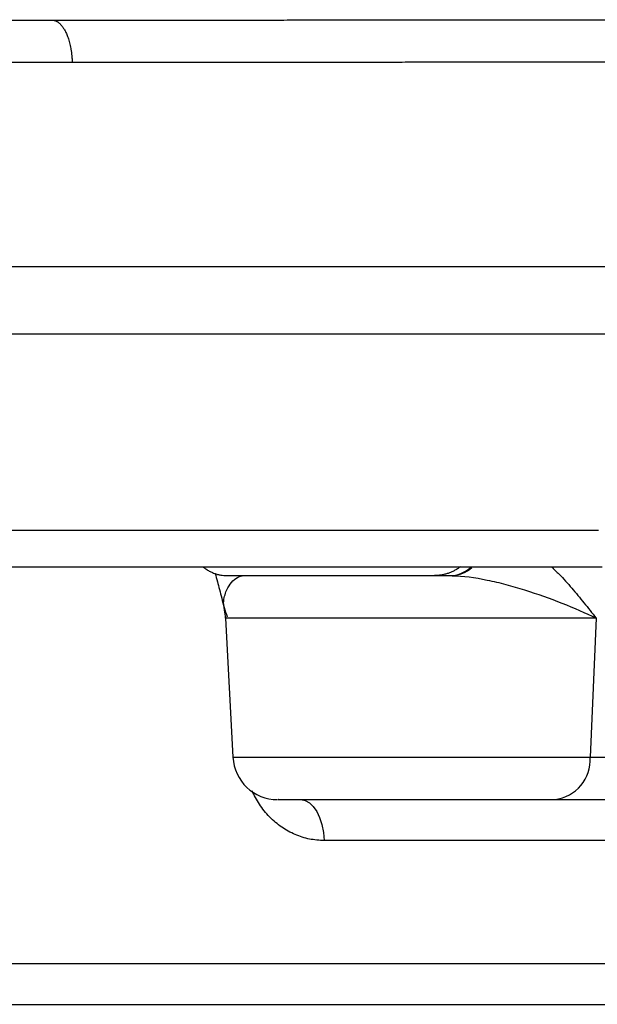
# Model space of a CAD drawing. Extents: x 167 to 762, y 3 to 2086.
# Tile 3 of 16: x 362 to 426, y 149 to 259. Entities that reach past the tile are written whole.
import ezdxf

# ---------------------------------------------------------------- set-up
doc = ezdxf.new("R2010")
doc.units = 0
doc.layers.get('0').update_dxf_attribs({"linetype": 'CONTINUOUS'})

msp = doc.modelspace()

# ---------------------------------------------------------------- linework, layer by layer
at = {"color": 7, "linetype": 'CONTINUOUS'}
for p, q in [((367.7, 254.51), (342.11, 254.51)), ((342.54, 231.75), (429.5, 231.75)), ((262.28, 224.25), (450.84, 224.25)), ((265.46, 202.33), (426.48, 202.33)), ((385.01, 197.25), (408.16, 197.25)), ((409.82, 197.29), (409.83, 197.25)), ((384.72, 193.38), (384.66, 193.74)), ((384.83, 192.51), (385.65, 176.99)), ((426.19, 192.51), (384.83, 192.51)), ((426.19, 192.51), (425.54, 176.99)), ((385.65, 176.99), (425.54, 176.99)), ((425.54, 176.99), (439.41, 176.99)), ((421.58, 172.25), (432.99, 172.25)), ((434.15, 167.68), (395.85, 167.68)), ((334.94, 153.98), (464.34, 153.98))]:
    msp.add_line(p, q, dxfattribs=at)
at = {"color": 7, "linetype": 'CONTINUOUS', "flags": 128}
msp.add_lwpolyline([(393.23, 172.25), (393.72, 172.16), (394.18, 171.91), (394.62, 171.49), (395, 170.93), (395.33, 170.25), (395.59, 169.46), (395.76, 168.59), (395.85, 167.68)], dxfattribs=at)
at = {"color": 7, "linetype": 'CONTINUOUS'}
for centre, radius, start, end in [((409.78, 200.91), 3.66, 270.8915, 311.4859), ((409.94, 200.81), 3.57, 272.8779, 312.2097), ((379.84, 192.25), 5, 3, 13.1349), ((390.64, 177.25), 5, 183, 270), ((421.04, 176.73), 4.51, 276.9129, 3.2946)]:
    msp.add_arc(centre, radius, start, end, dxfattribs=at)
for points, knots in [([(338.25, 259.25), (342.59, 259.25), (347.03, 259.25), (356.09, 259.25), (360.71, 259.25), (365.42, 259.25)], [0, 0, 0, 0, 0.5, 0.5, 1, 1, 1, 1]), ([(365.42, 259.25), (365.86, 259.25), (366.75, 259.25), (368.1, 259.25), (369.46, 259.25), (370.84, 259.25), (372.22, 259.25), (373.62, 259.25), (375.03, 259.25), (376.45, 259.25), (377.88, 259.25), (379.33, 259.25), (380.78, 259.25), (382.25, 259.25), (383.73, 259.25), (385.23, 259.25), (386.73, 259.25), (388.25, 259.25), (389.78, 259.25), (391.32, 259.25), (392.87, 259.26), (394.43, 259.26), (396.01, 259.26), (397.6, 259.26), (399.2, 259.26), (400.81, 259.26), (402.44, 259.26), (404.07, 259.26), (405.72, 259.26), (407.38, 259.27), (409.05, 259.27), (410.73, 259.27), (412.43, 259.27), (414.13, 259.27), (415.85, 259.27), (417.58, 259.28), (419.31, 259.28), (421.07, 259.28), (422.83, 259.28), (424.6, 259.28), (426.38, 259.29), (427.58, 259.29), (428.17, 259.29)], [0, 0, 0, 0, 0.022585, 0.045294, 0.068125, 0.091079, 0.114156, 0.137356, 0.160679, 0.184125, 0.207695, 0.231388, 0.255205, 0.279145, 0.303209, 0.327397, 0.351709, 0.376144, 0.400704, 0.425388, 0.450196, 0.475128, 0.500185, 0.525366, 0.550672, 0.576101, 0.601656, 0.627335, 0.653139, 0.679068, 0.705122, 0.731302, 0.757606, 0.784036, 0.810592, 0.837273, 0.864079, 0.891012, 0.91807, 0.945254, 0.972564, 1, 1, 1, 1]), ([(365.42, 259.25), (365.42, 259.25), (365.44, 259.25), (365.46, 259.25), (365.49, 259.24), (365.53, 259.24), (365.57, 259.24), (365.62, 259.23), (365.67, 259.22), (365.73, 259.2), (365.79, 259.18), (365.86, 259.15), (365.93, 259.12), (366.01, 259.08), (366.09, 259.03), (366.17, 258.97), (366.26, 258.9), (366.35, 258.81), (366.45, 258.71), (366.54, 258.6), (366.64, 258.47), (366.74, 258.32), (366.85, 258.15), (366.95, 257.97), (367.05, 257.76), (367.14, 257.53), (367.24, 257.28), (367.32, 257.01), (367.41, 256.72), (367.48, 256.4), (367.55, 256.06), (367.61, 255.7), (367.65, 255.32), (367.69, 254.92), (367.69, 254.65), (367.7, 254.51)], [0, 0, 0, 0, 0.005831, 0.013192, 0.022082, 0.032502, 0.044452, 0.057932, 0.072942, 0.089481, 0.107549, 0.127148, 0.148276, 0.170933, 0.19512, 0.220837, 0.248083, 0.276858, 0.307163, 0.338997, 0.372361, 0.407254, 0.443676, 0.481627, 0.521107, 0.562117, 0.604655, 0.648723, 0.694319, 0.741444, 0.790098, 0.840281, 0.891992, 0.945232, 1, 1, 1, 1]), ([(428.98, 254.55), (428.53, 254.55), (427.62, 254.55), (426.25, 254.55), (424.89, 254.55), (423.52, 254.55), (422.16, 254.54), (420.79, 254.54), (419.43, 254.54), (418.07, 254.54), (416.71, 254.54), (415.35, 254.54), (413.99, 254.53), (412.64, 254.53), (411.28, 254.53), (409.93, 254.53), (408.58, 254.53), (407.22, 254.53), (405.88, 254.53), (404.53, 254.53), (403.18, 254.52), (401.84, 254.52), (400.49, 254.52), (399.15, 254.52), (397.81, 254.52), (396.48, 254.52), (395.14, 254.52), (393.81, 254.52), (392.48, 254.52), (391.15, 254.52), (389.82, 254.51), (388.5, 254.51), (387.18, 254.51), (385.86, 254.51), (384.54, 254.51), (383.23, 254.51), (381.92, 254.51), (380.61, 254.51), (379.31, 254.51), (378, 254.51), (376.7, 254.51), (375.41, 254.51), (374.11, 254.51), (372.82, 254.51), (371.54, 254.51), (370.25, 254.51), (368.97, 254.51), (368.12, 254.51), (367.7, 254.51)], [0, 0, 0, 0, 0.021383, 0.042781, 0.064196, 0.085626, 0.107072, 0.128534, 0.150011, 0.171505, 0.193014, 0.21454, 0.236081, 0.257638, 0.27921, 0.300799, 0.322403, 0.344024, 0.36566, 0.387312, 0.40898, 0.430663, 0.452363, 0.474078, 0.495809, 0.517556, 0.539319, 0.561098, 0.582892, 0.604703, 0.626529, 0.648371, 0.670229, 0.692103, 0.713993, 0.735898, 0.757819, 0.779757, 0.80171, 0.823678, 0.845663, 0.867664, 0.88968, 0.911712, 0.933761, 0.955825, 0.977904, 1, 1, 1, 1]), ([(267.43, 198.25), (274.95, 198.25), (294.17, 198.25), (351.03, 198.25), (387.36, 198.25), (426.86, 198.25)], [0, 0, 0, 0, 0.5, 0.5, 1, 1, 1, 1]), ([(382.29, 198.25), (382.35, 198.2), (382.46, 198.11), (382.64, 197.99), (382.82, 197.87), (383, 197.76), (383.19, 197.67), (383.38, 197.58), (383.63, 197.48), (383.93, 197.39), (384.28, 197.31), (384.64, 197.26), (384.89, 197.25), (385.01, 197.25)], [0, 0, 0, 0, 0.0718963, 0.1434304, 0.2147488, 0.2859991, 0.3573296, 0.428888, 0.5008206, 0.6261018, 0.7505331, 0.8749026, 1, 1, 1, 1]), ([(411.06, 198.25), (411, 198.2), (410.88, 198.12), (410.71, 198), (410.53, 197.89), (410.36, 197.8), (410.19, 197.71), (410.02, 197.63), (409.85, 197.56), (409.61, 197.48), (409.3, 197.39), (408.92, 197.31), (408.54, 197.26), (408.28, 197.25), (408.16, 197.25)], [0, 0, 0, 0, 0.068927, 0.136074, 0.201389, 0.264829, 0.32636, 0.385956, 0.443598, 0.499274, 0.627441, 0.753884, 0.878193, 1, 1, 1, 1]), ([(421.2, 198.25), (421.5, 197.97), (422.28, 197.23), (423.49, 195.86), (424.85, 194.22), (425.75, 193.08), (426.19, 192.51)], [0, 0, 0, 0, 0.166957, 0.443966, 0.721785, 1, 1, 1, 1]), ([(383.66, 197.49), (383.74, 197.19), (383.98, 196.38), (384.4, 194.67), (384.78, 193.35), (384.99, 192.66)], [0, 0, 0, 0, 0.213182, 0.584096, 1, 1, 1, 1]), ([(384.66, 193.74), (384.65, 193.83), (384.58, 194.19), (384.66, 194.77), (384.88, 195.55), (385.32, 196.32), (385.96, 197.02), (386.44, 197.17), (386.67, 197.24)], [0, 0, 0, 0, 0.059251, 0.22526, 0.372687, 0.587954, 0.796943, 1, 1, 1, 1]), ([(408.16, 197.25), (408.28, 197.25), (408.48, 197.25), (409.05, 197.25), (409.4, 197.25), (409.83, 197.25)], [0, 0, 0, 0, 0.5, 0.5, 1, 1, 1, 1]), ([(410.12, 197.24), (411.37, 197.22), (412.67, 197.04), (414.71, 196.62), (415.42, 196.45), (416.81, 196.08), (417.52, 195.87), (419.62, 195.21), (421.03, 194.71), (423.73, 193.65), (425.02, 193.08), (426.19, 192.51)], [0, 0, 0, 0, 0.25, 0.25, 0.375, 0.375, 0.5, 0.5, 0.75, 0.75, 1, 1, 1, 1]), ([(395.85, 167.68), (395.29, 167.72), (394.19, 167.78), (392.58, 168.31), (391.07, 169.13), (389.72, 170.28), (388.58, 171.65), (388.03, 172.73), (387.78, 173.25)], [0, 0, 0, 0, 0.1692998, 0.3386764, 0.5077502, 0.6770197, 0.8459916, 1, 1, 1, 1]), ([(390.73, 172.25), (390.71, 172.25), (390.62, 172.25), (391.29, 172.25), (392.7, 172.25), (394.83, 172.25), (397.53, 172.25), (400.72, 172.25), (404.24, 172.25), (406.68, 172.25), (407.89, 172.25)], [0, 0, 0, 0, 0.05051, 0.187474, 0.324438, 0.458316, 0.592194, 0.729158, 0.866123, 1, 1, 1, 1]), ([(339.92, 149.41), (339.92, 149.41), (353.03, 149.41), (399.7, 149.41), (431.34, 149.41), (464.34, 149.41)], [0, 0, 0, 0, 0.5, 0.5, 1, 1, 1, 1])]:
    msp.add_open_spline(points, degree=3, knots=knots, dxfattribs=at)
for points in [[(409.83, 197.25), (409.92, 197.25), (410.02, 197.25), (410.12, 197.24)], [(407.89, 172.25), (413.26, 172.25), (418.32, 172.25), (421.58, 172.25)]]:
    msp.add_open_spline(points, degree=3, dxfattribs=at)

doc.saveas('drawing.dxf')
